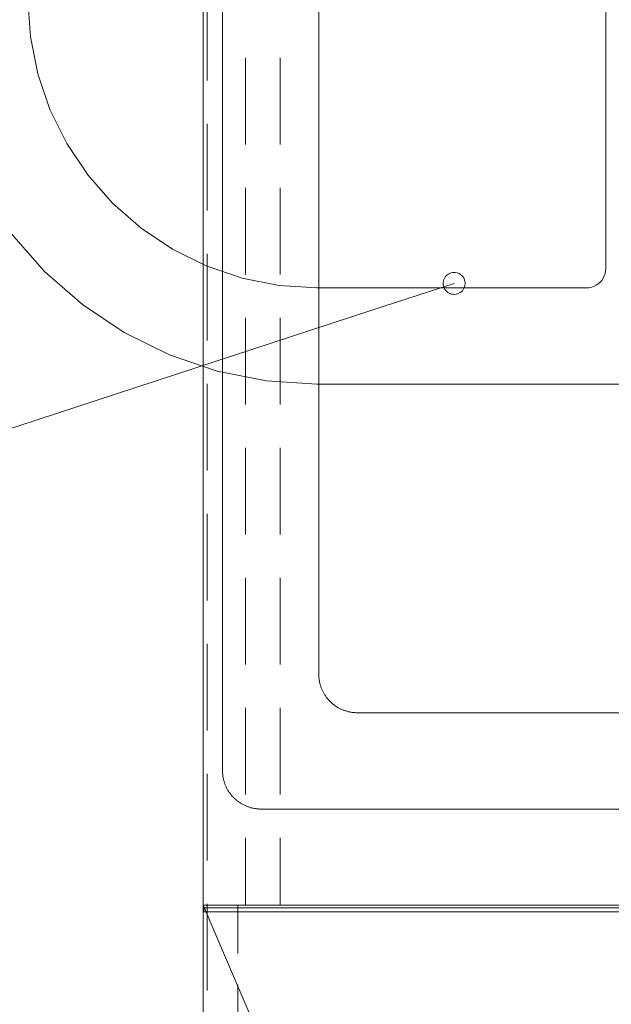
# Model space of a CAD drawing. Header units: metres. Extents: x -2 to 117, y -1 to 84.
# Tile 172 of 186: x 49.177 to 49.791, y 43.339 to 44.362. Entities that reach past the tile are written whole.
import ezdxf

# ---------------------------------------------------------------- set-up
doc = ezdxf.new("R2010")
doc.units = ezdxf.units.M
for name, color, linetype in [('KFP_Möblierung', 7, 'Continuous'), ('KFP_Möblierung_festeinbauten_neubau', 7, 'Continuous'), ('KFP_Wand Aussen', 7, 'Continuous'), ('Neubau_KFP_Bemaßung 1_50', 7, 'Continuous'), ('Neubau_KFP_Möblierung', 7, 'Continuous'), ('Neubau_KFP_Möblierung_festeinbauten_neubau', 7, 'Continuous'), ('S-E 1_HKL2_54_S_Einrichtung', 7, 'Continuous')]:
    doc.layers.add(name, color=color, linetype=linetype)

# ---------------------------------------------------------------- blocks, each defined once
blk = doc.blocks.new('ITB_1002-ID-43-8-11635-220')
at = {"layer": 'KFP_Möblierung', "color": 251, "lineweight": 5, "true_color": 0x5a5d5a}
for p, q in [((-15.7745, -16.2914), (-15.7745, -17.4114)), ((-15.6745, -16.3914), (-15.6745, -17.3114)), ((-15.7505, -16.6714), (-15.7505, -16.7614)), ((-15.7145, -16.6714), (-15.7145, -16.7614)), ((-15.7505, -16.8064), (-15.7505, -16.8964)), ((-15.7145, -16.8064), (-15.7145, -16.8964)), ((-15.7505, -16.9414), (-15.7505, -17.0314)), ((-15.7145, -16.9414), (-15.7145, -17.0314)), ((-15.7505, -17.0764), (-15.7505, -17.1664)), ((-15.7145, -17.0764), (-15.7145, -17.1664)), ((-15.7505, -17.2114), (-15.7505, -17.3014)), ((-15.7145, -17.2114), (-15.7145, -17.3014)), ((-15.7505, -17.3464), (-15.7505, -17.4364)), ((-15.7145, -17.3464), (-15.7145, -17.4364)), ((-15.6345, -17.3514), (-15.1145, -17.3514)), ((-15.7345, -17.4514), (-14.9145, -17.4514)), ((-15.7505, -17.4814), (-15.7505, -17.5514)), ((-15.7145, -17.4814), (-15.7145, -17.5514)), ((-15.7505, -17.5514), (-15.68, -17.5514)), ((-15.635, -17.5514), (-15.545, -17.5514)), ((-15.5, -17.5514), (-15.41, -17.5514))]:
    blk.add_line(p, q, dxfattribs=at)
for points in [[(-15.7945, -16.1514), (-15.7945, -17.5514), (-14.7545, -17.5514), (-14.7545, -16.1514), (-15.7945, -16.1514)], [(-15.6745, -17.3114), (-15.6745, -17.3122), (-15.6745, -17.313), (-15.6745, -17.3138), (-15.6744, -17.3146), (-15.6743, -17.3154), (-15.6742, -17.3162), (-15.6741, -17.3169), (-15.674, -17.3177), (-15.6739, -17.3185), (-15.6737, -17.3193), (-15.6736, -17.3201), (-15.6734, -17.3208), (-15.6732, -17.3216), (-15.673, -17.3224), (-15.6728, -17.3231), (-15.6725, -17.3239), (-15.6723, -17.3247), (-15.672, -17.3254), (-15.6717, -17.3261), (-15.6714, -17.3269), (-15.6711, -17.3276), (-15.6708, -17.3283), (-15.6704, -17.3291), (-15.6701, -17.3298), (-15.6697, -17.3305), (-15.6693, -17.3312), (-15.6689, -17.3319), (-15.6685, -17.3325), (-15.6681, -17.3332), (-15.6676, -17.3339), (-15.6672, -17.3345), (-15.6667, -17.3352), (-15.6662, -17.3358), (-15.6657, -17.3364), (-15.6652, -17.337), (-15.6647, -17.3376), (-15.6642, -17.3382), (-15.6636, -17.3388), (-15.6631, -17.3394), (-15.6625, -17.34), (-15.662, -17.3405), (-15.6614, -17.341), (-15.6608, -17.3416), (-15.6602, -17.3421), (-15.6596, -17.3426), (-15.6589, -17.3431), (-15.6583, -17.3436), (-15.6577, -17.344), (-15.657, -17.3445), (-15.6563, -17.3449), (-15.6557, -17.3454), (-15.655, -17.3458), (-15.6543, -17.3462), (-15.6536, -17.3466), (-15.6529, -17.3469), (-15.6522, -17.3473), (-15.6515, -17.3476), (-15.6507, -17.348), (-15.65, -17.3483), (-15.6493, -17.3486), (-15.6485, -17.3489), (-15.6478, -17.3491), (-15.647, -17.3494), (-15.6463, -17.3496), (-15.6455, -17.3499), (-15.6448, -17.3501), (-15.644, -17.3503), (-15.6432, -17.3504), (-15.6424, -17.3506), (-15.6416, -17.3508), (-15.6409, -17.3509), (-15.6401, -17.351), (-15.6393, -17.3511), (-15.6385, -17.3512), (-15.6377, -17.3513), (-15.6369, -17.3513), (-15.6361, -17.3514), (-15.6353, -17.3514), (-15.6345, -17.3514)], [(-15.7745, -17.4114), (-15.7745, -17.4122), (-15.7745, -17.413), (-15.7745, -17.4138), (-15.7744, -17.4146), (-15.7743, -17.4154), (-15.7742, -17.4162), (-15.7741, -17.417), (-15.774, -17.4178), (-15.7739, -17.4186), (-15.7737, -17.4194), (-15.7735, -17.4202), (-15.7734, -17.421), (-15.7732, -17.4217), (-15.7729, -17.4225), (-15.7727, -17.4233), (-15.7725, -17.4241), (-15.7722, -17.4248), (-15.7719, -17.4256), (-15.7716, -17.4263), (-15.7713, -17.4271), (-15.771, -17.4278), (-15.7707, -17.4285), (-15.7703, -17.4293), (-15.7699, -17.43), (-15.7696, -17.4307), (-15.7692, -17.4314), (-15.7688, -17.4321), (-15.7683, -17.4328), (-15.7679, -17.4334), (-15.7674, -17.4341), (-15.767, -17.4348), (-15.7665, -17.4354), (-15.766, -17.4361), (-15.7655, -17.4367), (-15.765, -17.4373), (-15.7645, -17.4379), (-15.7639, -17.4385), (-15.7634, -17.4391), (-15.7628, -17.4397), (-15.7622, -17.4402), (-15.7616, -17.4408), (-15.7611, -17.4413), (-15.7604, -17.4419), (-15.7598, -17.4424), (-15.7592, -17.4429), (-15.7586, -17.4434), (-15.7579, -17.4438), (-15.7572, -17.4443), (-15.7566, -17.4448), (-15.7559, -17.4452), (-15.7552, -17.4456), (-15.7545, -17.446), (-15.7538, -17.4464), (-15.7531, -17.4468), (-15.7524, -17.4472), (-15.7517, -17.4475), (-15.7509, -17.4479), (-15.7502, -17.4482), (-15.7495, -17.4485), (-15.7487, -17.4488), (-15.748, -17.4491), (-15.7472, -17.4493), (-15.7464, -17.4496), (-15.7457, -17.4498), (-15.7449, -17.45), (-15.7441, -17.4502), (-15.7433, -17.4504), (-15.7425, -17.4506), (-15.7417, -17.4507), (-15.7409, -17.4509), (-15.7401, -17.451), (-15.7393, -17.4511), (-15.7385, -17.4512), (-15.7377, -17.4513), (-15.7369, -17.4513), (-15.7361, -17.4514), (-15.7353, -17.4514), (-15.7345, -17.4514)]]:
    blk.add_lwpolyline(points, dxfattribs=at)
at = {"layer": 'KFP_Möblierung_festeinbauten_neubau', "color": 251, "lineweight": 5, "true_color": 0x5a5d5a}
for p, q in [((-14.7198, -17.5541), (-15.7939, -17.5541)), ((-15.7939, -17.5581), (-15.7939, -17.5541)), ((-15.7939, -17.5581), (-14.7158, -17.5581))]:
    blk.add_line(p, q, dxfattribs=at)
at = {"layer": 'Neubau_KFP_Bemaßung 1_50', "color": 251, "lineweight": 5, "true_color": 0x5a5d5a}
for p, q in [((-15.5339, -16.9055), (-15.6205, -16.9338)), ((-15.6205, -16.9338), (-17.0853, -17.413))]:
    blk.add_line(p, q, dxfattribs=at)
at = {"layer": 'Neubau_KFP_Bemaßung 1_50', "color": 251, "lineweight": 9, "true_color": 0x5a5d5a}
for start, end in [(18.1153, 198.1153), (198.1153, 18.1153)]:
    blk.add_arc((-15.5339, -16.9055), 0.0114, start, end, dxfattribs=at)
at = {"layer": 'Neubau_KFP_Möblierung', "color": 251, "lineweight": 5, "true_color": 0x5a5d5a}
for p, q in [((-15.7945, -17.5514), (-15.1945, -18.9514)), ((-15.1945, -17.5514), (-15.7945, -17.5514)), ((-15.7945, -17.5514), (-15.7945, -18.9514)), ((-15.7585, -17.6014), (-15.7585, -17.5514)), ((-15.7585, -17.6989), (-15.7585, -17.6339))]:
    blk.add_line(p, q, dxfattribs=at)
blk.add_lwpolyline([(-15.7945, -18.9514), (-15.7945, -17.5514), (-15.1945, -17.5514), (-15.1945, -18.9514), (-15.7945, -18.9514)], dxfattribs=at)
at = {"layer": 'Neubau_KFP_Möblierung_festeinbauten_neubau', "color": 251, "lineweight": 5, "true_color": 0x5a5d5a}
for p, q in [((-15.7905, -16.6948), (-15.7905, -16.6048)), ((-15.7945, -16.6068), (-15.7945, -16.6968)), ((-15.7945, -16.7418), (-15.7945, -16.8318)), ((-15.7905, -16.8298), (-15.7905, -16.7398)), ((-15.7945, -16.8768), (-15.7945, -16.9668)), ((-15.7905, -16.9648), (-15.7905, -16.8748)), ((-15.7945, -17.0118), (-15.7945, -17.1018)), ((-15.7905, -17.0998), (-15.7905, -17.0098)), ((-15.7945, -17.1468), (-15.7945, -17.2368)), ((-15.7905, -17.2348), (-15.7905, -17.1448)), ((-15.7905, -17.3698), (-15.7905, -17.2798)), ((-15.7945, -17.2818), (-15.7945, -17.3718)), ((-15.7945, -17.4168), (-15.7945, -17.5068)), ((-15.7905, -17.5048), (-15.7905, -17.4148)), ((-15.7945, -17.5518), (-15.7945, -17.6418)), ((-15.7905, -17.6398), (-15.7905, -17.5498))]:
    blk.add_line(p, q, dxfattribs=at)
at = {"layer": 'S-E 1_HKL2_54_S_Einrichtung', "color": 251, "lineweight": 5, "true_color": 0x5a5d5a}
for p, q in [((-15.3765, -15.9302), (-15.3765, -16.8902)), ((-15.9765, -16.6102), (-15.9739, -16.6493)), ((-15.9739, -16.6493), (-15.9663, -16.6878)), ((-15.9663, -16.6878), (-15.9537, -16.725)), ((-15.9537, -16.725), (-15.9363, -16.7602)), ((-15.9363, -16.7602), (-15.9145, -16.7928)), ((-15.9145, -16.7928), (-15.8886, -16.8223)), ((-15.8886, -16.8223), (-15.8591, -16.8482)), ((-15.8591, -16.8482), (-15.8265, -16.87)), ((-15.9938, -16.8537), (-15.9593, -16.893)), ((-15.8265, -16.87), (-15.7913, -16.8873)), ((-15.7913, -16.8873), (-15.7541, -16.9)), ((-15.3767, -16.8928), (-15.3765, -16.8902)), ((-15.9593, -16.893), (-15.92, -16.9275)), ((-15.7541, -16.9), (-15.7156, -16.9076)), ((-15.3823, -16.9043), (-15.3806, -16.9024)), ((-15.3806, -16.9024), (-15.3792, -16.9002)), ((-15.3792, -16.9002), (-15.378, -16.8978)), ((-15.378, -16.8978), (-15.3772, -16.8954)), ((-15.3772, -16.8954), (-15.3767, -16.8928)), ((-15.7156, -16.9076), (-15.6765, -16.9102)), ((-15.3965, -16.9102), (-15.6765, -16.9102)), ((-15.3965, -16.9102), (-15.3939, -16.91)), ((-15.3939, -16.91), (-15.3913, -16.9095)), ((-15.3913, -16.9095), (-15.3888, -16.9087)), ((-15.3888, -16.9087), (-15.3865, -16.9075)), ((-15.3865, -16.9075), (-15.3843, -16.906)), ((-15.3843, -16.906), (-15.3823, -16.9043)), ((-15.92, -16.9275), (-15.8765, -16.9566)), ((-15.8765, -16.9566), (-15.8296, -16.9797)), ((-15.8296, -16.9797), (-15.78, -16.9965)), ((-15.78, -16.9965), (-15.7287, -17.0068)), ((-15.7287, -17.0068), (-15.6765, -17.0102)), ((-15.1765, -17.0102), (-15.6765, -17.0102))]:
    blk.add_line(p, q, dxfattribs=at)

msp = doc.modelspace()

# ---------------------------------------------------------------- block references
at = {"layer": 'KFP_Wand Aussen', "color": 251, "lineweight": 5, "true_color": 0x5a5d5a}
msp.add_blockref('ITB_1002-ID-43-8-11635-220', (65.1621, 60.9933), dxfattribs=at)

doc.saveas('drawing.dxf')
